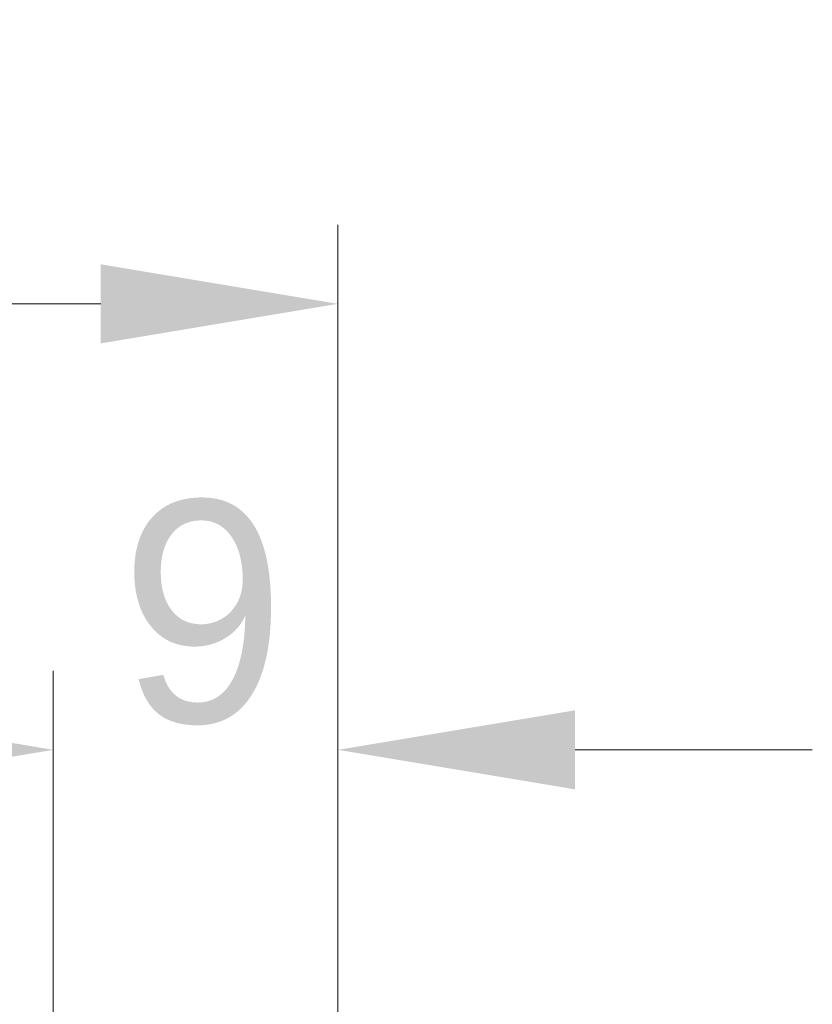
# Model space of a CAD drawing. Extents: x 2684 to 3039, y 582 to 1051.
# Tile 20 of 37: x 2968 to 2993, y 798 to 829. Entities that reach past the tile are written whole.
import ezdxf

# ---------------------------------------------------------------- set-up
doc = ezdxf.new("R2010")
doc.units = 0
doc.header["$LTSCALE"] = 2.5
doc.layers.add('Dimensions(ISO)', color=3, linetype='Continuous', lineweight=18)
doc.styles.add('Tekstas katalogui', font='Avgardn.ttf')
doc.dimstyles.new('Naujas_stilius', dxfattribs={"dimscale": 2.5, "dimtxt": 2.8, "dimasz": 3, "dimexe": 1, "dimexo": 0, "dimgap": 0.3, "dimtad": 1, "dimtoh": 1, "dimrnd": 1e-08, "dimtxsty": 'Tekstas katalogui', "dimcen": 0.3, "dimdle": 3, "dimclrd": 7, "dimclre": 7, "dimclrt": 7, "dimazin": 2, "dimtfac": 0.5, "dimtofl": 0, "dimtmove": 0, "dimatfit": 3, "dimfxl": 1, "dimtolj": 1, "dimlwd": 15, "dimlwe": 15, "dimarcsym": 0})

# ---------------------------------------------------------------- blocks, each defined once
blk = doc.blocks.new('*D58')
at = {"layer": 'Defpoints', "color": 0, "linetype": 'Continuous'}
for p in [(2968.879, 805.726), (2977.879, 788.533), (2968.879, 787.409)]:
    blk.add_point(p, dxfattribs=at)
at = {"layer": 'Dimensions(ISO)', "color": 7, "linetype": 'Continuous', "lineweight": 15}
for p, q in [((2968.879, 787.409), (2968.879, 808.226)), ((2977.879, 788.533), (2977.879, 808.226)), ((2961.379, 805.726), (2953.879, 805.726)), ((2985.379, 805.726), (2992.879, 805.726))]:
    blk.add_line(p, q, dxfattribs=at)
at = {"layer": 'Dimensions(ISO)', "color": 7, "linetype": 'Continuous'}
for points in [[(2961.379, 806.976), (2961.379, 804.476), (2968.879, 805.726)], [(2985.379, 806.976), (2985.379, 804.476), (2977.879, 805.726)]]:
    blk.add_solid(points, dxfattribs=at)
at = {"layer": 'Dimensions(ISO)', "color": 7, "linetype": 'Continuous', "lineweight": 18, "insert": (2971.001, 810.05), "char_height": 7, "attachment_point": 4, "style": 'Tekstas katalogui'}
blk.add_mtext('\\A1;9', dxfattribs=at)
blk = doc.blocks.new('*D59')
at = {"layer": 'Defpoints', "color": 0, "linetype": 'Continuous'}
for p in [(2977.879, 819.823), (2919.879, 793.933), (2977.879, 788.533)]:
    blk.add_point(p, dxfattribs=at)
at = {"layer": 'Dimensions(ISO)', "color": 7, "linetype": 'Continuous', "lineweight": 15}
for p, q in [((2919.879, 793.933), (2919.879, 822.323)), ((2977.879, 788.533), (2977.879, 822.323)), ((2927.379, 819.823), (2970.379, 819.823))]:
    blk.add_line(p, q, dxfattribs=at)
at = {"layer": 'Dimensions(ISO)', "color": 7, "linetype": 'Continuous'}
for points in [[(2927.379, 821.073), (2927.379, 818.573), (2919.879, 819.823)], [(2970.379, 821.073), (2970.379, 818.573), (2977.879, 819.823)]]:
    blk.add_solid(points, dxfattribs=at)
at = {"layer": 'Dimensions(ISO)', "color": 7, "linetype": 'Continuous', "lineweight": 18, "insert": (2943.79, 824.212), "char_height": 7, "attachment_point": 4, "style": 'Tekstas katalogui'}
blk.add_mtext('\\A1;58', dxfattribs=at)

msp = doc.modelspace()

# ---------------------------------------------------------------- dimensions: what is measured, and where the dimension line sits
at = {"layer": 'Dimensions(ISO)', "color": 7, "linetype": 'Continuous', "lineweight": 18}
dim = msp.add_linear_dim(base=(2977.879, 819.823), p1=(2919.879, 793.933), p2=(2977.879, 788.533), angle=180, dimstyle='Naujas_stilius', override={"dimtoh": 0, "dimdec": 2, "dimtp": 0, "dimtm": 0, "dimtdec": 3}, dxfattribs=at)
dim.commit()
dim.dimension.update_dxf_attribs({"geometry": '*D59', "text_midpoint": (2948.879, 819.823), "dimtype": 160})
dim = msp.add_linear_dim(base=(2968.879, 805.726), p1=(2977.879, 788.533), p2=(2968.879, 787.409), dimstyle='Naujas_stilius', override={"dimtoh": 0, "dimdec": 2, "dimtp": 0, "dimtm": 0, "dimtdec": 3}, dxfattribs=at)
dim.commit()
dim.dimension.update_dxf_attribs({"geometry": '*D58', "text_midpoint": (2973.379, 805.726), "dimtype": 160})

doc.saveas('drawing.dxf')
